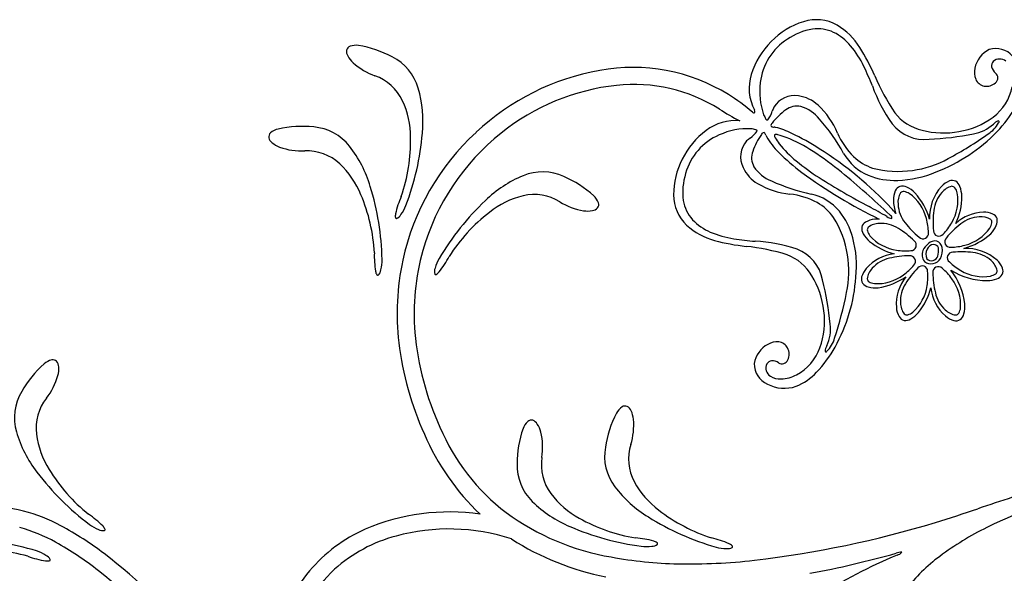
# Model space of a CAD drawing. Extents: x -4 to 4, y -4.07 to 4.07.
# Tile 32 of 40: x -0.79 to 0.54, y 3.32 to 4.07. Entities that reach past the tile are written whole.
import ezdxf

# ---------------------------------------------------------------- set-up
doc = ezdxf.new("R2010")
doc.units = 0

msp = doc.modelspace()

# ---------------------------------------------------------------- linework, layer by layer
at = {"color": 7, "linetype": 'CONTINUOUS'}
for centre, radius, start, end in [((0.287744, 4.009721), 0.056523, 60.365346, 108.101369), ((0.287744, 4.009721), 0.056523, 60.365346, 108.101369), ((0.300882, 3.964591), 0.103513, 107.252178, 135.892366), ((0.300882, 3.964591), 0.103513, 107.252178, 135.892366), ((0.266107, 3.977368), 0.095384, 32.617442, 58.677936), ((0.266107, 3.977368), 0.095384, 32.617442, 58.677936), ((-0.336255, 4.023461), 0.012084, 171.941283, 210.832768), ((-0.336255, 4.023461), 0.012084, 171.941283, 210.832768), ((-0.341247, 4.023492), 0.007168, 108.662447, 166.587989), ((-0.341247, 4.023492), 0.007168, 108.662447, 166.587989), ((-0.335632, 4.006944), 0.024643, 81.621984, 108.718081), ((-0.335632, 4.006944), 0.024643, 81.621984, 108.718081), ((-0.355591, 3.886976), 0.146256, 61.754819, 80.734426), ((-0.355591, 3.886976), 0.146256, 61.754819, 80.734426), ((0.300288, 3.961356), 0.105373, 134.404225, 162.96138), ((0.300288, 3.961356), 0.105373, 134.404225, 162.96138), ((0.108999, 3.880302), 0.280052, 23.112465, 32.01839), ((0.108999, 3.880302), 0.280052, 23.112465, 32.01839), ((0.536832, 3.993916), 0.035344, 115.466535, 169.311409), ((0.536832, 3.993916), 0.035344, 115.466535, 169.311409), ((0.530668, 3.997442), 0.029786, 40.787757, 107.652642), ((0.530668, 3.997442), 0.029786, 40.787757, 107.652642), ((-0.314426, 4.034997), 0.036762, 208.834075, 227.362932), ((-0.314426, 4.034997), 0.036762, 208.834075, 227.362932), ((-0.316834, 3.95473), 0.06826, 15.984536, 63.498717), ((-0.316834, 3.95473), 0.06826, 15.984536, 63.498717), ((0.535728, 3.999859), 0.013183, 49.722999, 131.929096), ((0.535728, 3.999859), 0.013183, 49.722999, 131.929096), ((-0.281171, 4.072016), 0.086524, 227.767448, 250.688784), ((-0.281171, 4.072016), 0.086524, 227.767448, 250.688784), ((0.039101, 3.755915), 0.245777, 58.234962, 100.4917), ((0.039101, 3.755915), 0.245777, 58.234962, 100.4917), ((0.525888, 3.994754), 0.024464, 166.484313, 202.025295), ((0.525888, 3.994754), 0.024464, 166.484313, 202.025295), ((0.533356, 4.003899), 0.008643, 138.136576, 189.280907), ((0.533356, 4.003899), 0.008643, 138.136576, 189.280907), ((0.539141, 4.00539), 0.014603, 191.394197, 231.945424), ((0.539141, 4.00539), 0.014603, 191.394197, 231.945424), ((-0.332318, 3.927888), 0.066412, 25.630568, 70.166452), ((-0.332318, 3.927888), 0.066412, 25.630568, 70.166452), ((0.051751, 3.674368), 0.328273, 100.070846, 133.169581), ((0.051751, 3.674368), 0.328273, 100.070846, 133.169581), ((0.259338, 3.973301), 0.062724, 162.433566, 207.80418), ((0.259338, 3.973301), 0.062724, 162.433566, 207.80418), ((0.635676, 4.104097), 0.292202, 202.934472, 214.069959), ((0.635676, 4.104097), 0.292202, 202.934472, 214.069959), ((0.51804, 3.992367), 0.01631, 204.591179, 257.69784), ((0.51804, 3.992367), 0.01631, 204.591179, 257.69784), ((0.525104, 3.987503), 0.008134, 306.914647, 411.757449), ((0.525104, 3.987503), 0.008134, 306.914647, 411.757449), ((-0.406452, 3.928436), 0.161655, 354.387685, 376.196686), ((-0.406452, 3.928436), 0.161655, 354.387685, 376.196686), ((0.048768, 3.680542), 0.298446, 96.074991, 128.942523), ((0.048768, 3.680542), 0.298446, 96.074991, 128.942523), ((0.040493, 3.760186), 0.218373, 57.965974, 96.127451), ((0.040493, 3.760186), 0.218373, 57.965974, 96.127451), ((0.518009, 3.993125), 0.017046, 258.343289, 314.656479), ((0.518009, 3.993125), 0.017046, 258.343289, 314.656479), ((0.486178, 3.988896), 0.06792, 306.82203, 348.514845), ((0.486178, 3.988896), 0.06792, 306.82203, 348.514845), ((0.016267, 3.719463), 0.28879, 50.169326, 58.190438), ((0.016267, 3.719463), 0.28879, 50.169326, 58.190438), ((-0.380932, 3.906685), 0.11943, 0.096586, 24.712924), ((-0.380932, 3.906685), 0.11943, 0.096586, 24.712924), ((0.333313, 4.219899), 0.326688, 237.195805, 242.778976), ((0.333313, 4.219899), 0.326688, 237.195805, 242.778976), ((0.261414, 3.923884), 0.025444, 78.213367, 126.654028), ((0.261414, 3.923884), 0.025444, 78.213367, 126.654028), ((0.251171, 3.89891), 0.052217, 38.968418, 72.800491), ((0.251171, 3.89891), 0.052217, 38.968418, 72.800491), ((0.417165, 4.026661), 0.160432, 315.776572, 330.865691), ((0.417165, 4.026661), 0.160432, 315.776572, 330.865691), ((0.20284, 3.941711), 0.001666, 196.548067, 328.464933), ((0.20284, 3.941711), 0.001666, 196.548067, 328.464933), ((0.19969, 3.941891), 0.004689, 347.040555, 387.325672), ((0.19969, 3.941891), 0.004689, 347.040555, 387.325672), ((0.300599, 3.870727), 0.091483, 126.46768, 142.728156), ((0.300599, 3.870727), 0.091483, 126.46768, 142.728156), ((0.090786, 3.755327), 0.26743, 29.079379, 41.276435), ((0.090786, 3.755327), 0.26743, 29.079379, 41.276435), ((0.445638, 3.98079), 0.065848, 217.829698, 256.792871), ((0.445638, 3.98079), 0.065848, 217.829698, 256.792871), ((0.463705, 4.018843), 0.105361, 279.222579, 306.844648), ((0.463705, 4.018843), 0.105361, 279.222579, 306.844648), ((-0.434974, 3.894336), 0.024643, 103.618208, 130.714306), ((-0.434974, 3.894336), 0.024643, 103.618208, 130.714306), ((-0.408548, 3.775623), 0.146258, 83.750246, 102.729853), ((-0.408548, 3.775623), 0.146258, 83.750246, 102.729853), ((-0.397988, 3.852962), 0.068261, 37.980148, 85.49433), ((-0.397988, 3.852962), 0.068261, 37.980148, 85.49433), ((0.178055, 3.864509), 0.065143, 84.872107, 127.303126), ((0.178055, 3.864509), 0.065143, 84.872107, 127.303126), ((0.229444, 3.923284), 0.003286, 120.028148, 204.188098), ((0.229444, 3.923284), 0.003286, 120.028148, 204.188098), ((0.230506, 3.928688), 0.007877, 238.978776, 270.222426), ((0.230506, 3.928688), 0.007877, 238.978776, 270.222426), ((0.225496, 3.87722), 0.043882, 80.800256, 83.402977), ((0.225496, 3.87722), 0.043882, 80.800256, 83.402977), ((0.207888, 3.82192), 0.101645, 62.85182, 75.980862), ((0.207888, 3.82192), 0.101645, 62.85182, 75.980862), ((-0.446378, 3.907577), 0.007169, 130.660263, 188.585805), ((-0.446378, 3.907577), 0.007169, 130.660263, 188.585805), ((-0.441738, 3.909417), 0.012084, 193.937987, 232.829472), ((-0.441738, 3.909417), 0.012084, 193.937987, 232.829472), ((-0.492836, 3.902662), 0.231372, 340.91955, 361.046078), ((-0.492836, 3.902662), 0.231372, 340.91955, 361.046078), ((0.051875, 3.669716), 0.331765, 132.635618, 167.654038), ((0.051875, 3.669716), 0.331765, 132.635618, 167.654038), ((-0.609073, 3.943685), 0.364825, 339.316086, 355.116329), ((-0.609073, 3.943685), 0.364825, 339.316086, 355.116329), ((0.056181, 3.667106), 0.313567, 128.452868, 163.931877), ((0.056181, 3.667106), 0.313567, 128.452868, 163.931877), ((0.202928, 3.829517), 0.10806, 126.549148, 153.741289), ((0.202928, 3.829517), 0.10806, 126.549148, 153.741289), ((0.28763, 3.857362), 0.091487, 144.190558, 160.450578), ((0.28763, 3.857362), 0.091487, 144.190558, 160.450578), ((0.216637, 3.910146), 0.003285, 82.731009, 166.898745), ((0.216637, 3.910146), 0.003285, 82.731009, 166.898745), ((0.211775, 3.907556), 0.007878, 16.699588, 47.940763), ((0.211775, 3.907556), 0.007878, 16.699588, 47.940763), ((0.259548, 3.927327), 0.043872, 203.51993, 206.123109), ((0.259548, 3.927327), 0.043872, 203.51993, 206.123109), ((0.300326, 3.952762), 0.091813, 209.171061, 226.095198), ((0.300326, 3.952762), 0.091813, 209.171061, 226.095198), ((0.099477, 3.589767), 0.357814, 57.533804, 64.367165), ((0.099477, 3.589767), 0.357814, 57.533804, 64.367165), ((0.459752, 4.028793), 0.115839, 255.421199, 280.363718), ((0.459752, 4.028793), 0.115839, 255.421199, 280.363718), ((0.367812, 4.073325), 0.228348, 291.013337, 316.022665), ((0.367812, 4.073325), 0.228348, 291.013337, 316.022665), ((-0.425819, 3.928289), 0.036762, 230.829305, 249.358162), ((-0.425819, 3.928289), 0.036762, 230.829305, 249.358162), ((-0.408849, 3.97507), 0.086524, 249.763182, 272.684518), ((-0.408849, 3.97507), 0.086524, 249.763182, 272.684518), ((-0.471235, 3.795016), 0.161656, 16.383374, 38.192376), ((-0.471235, 3.795016), 0.161656, 16.383374, 38.192376), ((0.021165, 3.465276), 0.504887, 43.199926, 57.619406), ((0.021165, 3.465276), 0.504887, 43.199926, 57.619406), ((-0.402291, 3.822275), 0.066413, 47.625804, 92.161909), ((-0.402291, 3.822275), 0.066413, 47.625804, 92.161909), ((0.225365, 3.879383), 0.025443, 160.263693, 208.70523), ((0.225365, 3.879383), 0.025443, 160.263693, 208.70523), ((0.437396, 4.08737), 0.283903, 225.002837, 233.337301), ((0.437396, 4.08737), 0.283903, 225.002837, 233.337301), ((0.38509, 3.919834), 0.069733, 209.681535, 247.058222), ((0.38509, 3.919834), 0.069733, 209.681535, 247.058222), ((-0.439427, 3.784407), 0.119431, 22.092074, 46.708412), ((-0.439427, 3.784407), 0.119431, 22.092074, 46.708412), ((0.196051, 3.830183), 0.101628, 152.362993, 180.636922), ((0.196051, 3.830183), 0.101628, 152.362993, 180.636922), ((0.246279, 3.896451), 0.052217, 214.117499, 247.949796), ((0.246279, 3.896451), 0.052217, 214.117499, 247.949796), ((-0.04759, 3.705623), 0.161658, 112.436716, 134.24549), ((-0.04759, 3.705623), 0.161658, 112.436716, 134.24549), ((-0.083003, 3.792047), 0.068261, 65.13504, 112.649001), ((-0.083003, 3.792047), 0.068261, 65.13504, 112.649001), ((-0.111731, 3.719474), 0.146254, 47.898519, 66.878581), ((-0.111731, 3.719474), 0.146254, 47.898519, 66.878581), ((0.665976, 4.400465), 0.671552, 233.643717, 244.115135), ((0.665976, 4.400465), 0.671552, 233.643717, 244.115135), ((0.393518, 3.944194), 0.095468, 248.098983, 272.51458), ((0.393518, 3.944194), 0.095468, 248.098983, 272.51458), ((0.394426, 3.988645), 0.139865, 271.343788, 293.275652), ((0.394426, 3.988645), 0.139865, 271.343788, 293.275652), ((-0.664826, 3.733267), 0.364834, 1.311682, 17.111697), ((-0.664826, 3.733267), 0.364834, 1.311682, 17.111697), ((0.336977, 4.091688), 0.26744, 245.642071, 257.838899), ((0.336977, 4.091688), 0.26744, 245.642071, 257.838899), ((0.403828, 3.830732), 0.010293, 108.084869, 157.027898), ((0.403828, 3.830732), 0.010293, 108.084869, 157.027898), ((0.403835, 3.827082), 0.01381, 64.252927, 103.405525), ((0.403835, 3.827082), 0.01381, 64.252927, 103.405525), ((0.393199, 3.80279), 0.040323, 46.428396, 65.635145), ((0.393199, 3.80279), 0.040323, 46.428396, 65.635145), ((0.503789, 3.798562), 0.062985, 138.111441, 182.178283), ((0.503789, 3.798562), 0.062985, 138.111441, 182.178283), ((0.478829, 3.820048), 0.030065, 111.875024, 136.834755), ((0.478829, 3.820048), 0.030065, 111.875024, 136.834755), ((0.471488, 3.838406), 0.010294, 63.084677, 112.028145), ((0.471488, 3.838406), 0.010294, 63.084677, 112.028145), ((0.468912, 3.835821), 0.01381, 19.252437, 58.404813), ((0.468912, 3.835821), 0.01381, 19.252437, 58.404813), ((0.444213, 3.826164), 0.040324, 1.428697, 20.635445), ((0.444213, 3.826164), 0.040324, 1.428697, 20.635445), ((-0.541688, 3.738762), 0.231383, 2.915715, 23.041333), ((-0.541688, 3.738762), 0.231383, 2.915715, 23.041333), ((-0.153359, 3.774162), 0.131876, 156.36682, 167.150172), ((-0.153359, 3.774162), 0.131876, 156.36682, 167.150172), ((-0.080514, 3.71198), 0.119431, 103.920523, 128.536861), ((-0.080514, 3.71198), 0.119431, 103.920523, 128.536861), ((-0.094304, 3.763194), 0.066413, 58.46674, 103.002624), ((-0.094304, 3.763194), 0.066413, 58.46674, 103.002624), ((-0.030479, 3.809963), 0.024643, 19.91451, 47.010608), ((-0.030479, 3.809963), 0.024643, 19.91451, 47.010608), ((0.150535, 3.82899), 0.056106, 179.934616, 226.669774), ((0.150535, 3.82899), 0.056106, 179.934616, 226.669774), ((0.265232, 3.762239), 0.069733, 39.859315, 77.236226), ((0.265232, 3.762239), 0.069733, 39.859315, 77.236226), ((0.422001, 3.82294), 0.030066, 156.874053, 181.83333), ((0.422001, 3.82294), 0.030066, 156.874053, 181.83333), ((0.348358, 3.768336), 0.096589, 16.746884, 41.236573), ((0.348358, 3.768336), 0.096589, 16.746884, 41.236573), ((0.39968, 3.826734), 0.084846, 334.778201, 360.294234), ((0.39968, 3.826734), 0.084846, 334.778201, 360.294234), ((-0.32275, 3.83697), 0.059279, 324.428402, 338.063127), ((-0.32275, 3.83697), 0.059279, 324.428402, 338.063127), ((0.090823, 3.55687), 0.364823, 133.517232, 149.317704), ((0.090823, 3.55687), 0.364823, 133.517232, 149.317704), ((-0.013649, 3.89313), 0.086523, 237.944147, 260.86571), ((-0.013649, 3.89313), 0.086523, 237.944147, 260.86571), ((-0.017188, 3.819788), 0.012084, 277.800662, 316.691924), ((-0.017188, 3.819788), 0.012084, 277.800662, 316.691924), ((-0.014048, 3.815908), 0.007169, 322.043409, 379.968092), ((-0.014048, 3.815908), 0.007169, 322.043409, 379.968092), ((0.445079, 3.821838), 0.053128, 179.848225, 199.612878), ((0.445079, 3.821838), 0.053128, 179.848225, 199.612878), ((-0.268645, 3.800359), 0.013652, 166.73855, 188.09551), ((-0.268645, 3.800359), 0.013652, 166.73855, 188.09551), ((-0.280705, 3.798464), 0.001456, 181.089712, 272.002807), ((-0.280705, 3.798464), 0.001456, 181.089712, 272.002807), ((-0.285505, 3.808588), 0.012554, 292.72913, 330.919582), ((-0.285505, 3.808588), 0.012554, 292.72913, 330.919582), ((-0.013794, 3.622057), 0.231369, 127.587202, 147.713958), ((-0.013794, 3.622057), 0.231369, 127.587202, 147.713958), ((-0.021806, 3.844042), 0.036763, 261.27141, 279.800267), ((-0.021806, 3.844042), 0.036763, 261.27141, 279.800267), ((0.244377, 3.747085), 0.09547, 14.403631, 38.819001), ((0.244377, 3.747085), 0.09547, 14.403631, 38.819001), ((0.319791, 3.746337), 0.094799, 37.467741, 42.92127), ((0.319791, 3.746337), 0.094799, 37.467741, 42.92127), ((0.515757, 3.746957), 0.058727, 92.085136, 132.030682), ((0.515757, 3.746957), 0.058727, 92.085136, 132.030682), ((0.514583, 3.775596), 0.030064, 66.874769, 91.834726), ((0.514583, 3.775596), 0.030064, 66.874769, 91.834726), ((0.522373, 3.793768), 0.010293, 18.084431, 67.028336), ((0.522373, 3.793768), 0.010293, 18.084431, 67.028336), ((0.175562, 3.85933), 0.095385, 228.240729, 254.300998), ((0.175562, 3.85933), 0.095385, 228.240729, 254.300998), ((0.362807, 3.783683), 0.013811, 172.736014, 211.887276), ((0.362807, 3.783683), 0.013811, 172.736014, 211.887276), ((0.359178, 3.783299), 0.010294, 119.113303, 168.056333), ((0.359178, 3.783299), 0.010294, 119.113303, 168.056333), ((0.368867, 3.766064), 0.030065, 94.306792, 119.266296), ((0.368867, 3.766064), 0.030065, 94.306792, 119.266296), ((0.371455, 3.751812), 0.044497, 88.266206, 96.251151), ((0.371455, 3.751812), 0.044497, 88.266206, 96.251151), ((0.49443, 3.804398), 0.040324, 316.429338, 335.635631), ((0.49443, 3.804398), 0.040324, 316.429338, 335.635631), ((0.518723, 3.793762), 0.013811, 334.251526, 373.403233), ((0.518723, 3.793762), 0.013811, 334.251526, 373.403233), ((0.385825, 3.796857), 0.040326, 210.504778, 229.710616), ((0.385825, 3.796857), 0.040326, 210.504778, 229.710616), ((0.46433, 3.842151), 0.088401, 284.965606, 312.142833), ((0.46433, 3.842151), 0.088401, 284.965606, 312.142833), ((0.222712, 4.037886), 0.280054, 254.899192, 263.805117), ((0.222712, 4.037886), 0.280054, 254.899192, 263.805117), ((0.161865, 3.468866), 0.292212, 72.848602, 83.98386), ((0.161865, 3.468866), 0.292212, 72.848602, 83.98386), ((0.202111, 3.733282), 0.13987, 353.642461, 375.573644), ((0.202111, 3.733282), 0.13987, 353.642461, 375.573644), ((0.413284, 3.831706), 0.08468, 230.785983, 256.092617), ((0.413284, 3.831706), 0.08468, 230.785983, 256.092617), ((0.45295, 3.7448), 0.022951, 126.732528, 157.120259), ((0.45295, 3.7448), 0.022951, 126.732528, 157.120259), ((0.447134, 3.751909), 0.010124, 93.543707, 159.308605), ((0.447134, 3.751909), 0.010124, 93.543707, 159.308605), ((0.448431, 3.753414), 0.013432, 81.11211, 133.276101), ((0.448431, 3.753414), 0.013432, 81.11211, 133.276101), ((0.446518, 3.755596), 0.006417, 15.852118, 90.086729), ((0.446518, 3.755596), 0.006417, 15.852118, 90.086729), ((0.446556, 3.756048), 0.011347, 9.4763, 69.627838), ((0.446556, 3.756048), 0.011347, 9.4763, 69.627838), ((0.437117, 3.753353), 0.021129, 331.252159, 372.471948), ((0.437117, 3.753353), 0.021129, 331.252159, 372.471948), ((-0.178779, 3.746763), 0.131879, 178.362424, 189.145776), ((-0.178779, 3.746763), 0.131879, 178.362424, 189.145776), ((0.056351, 3.669142), 0.313173, 164.298502, 184.816816), ((0.056351, 3.669142), 0.313173, 164.298502, 184.816816), ((-0.326119, 3.807013), 0.131877, 321.482522, 332.266102), ((-0.326119, 3.807013), 0.131877, 321.482522, 332.266102), ((0.224533, 3.686571), 0.065849, 30.124743, 69.087471), ((0.224533, 3.686571), 0.065849, 30.124743, 69.087471), ((0.400336, 3.689626), 0.060338, 97.048934, 138.669699), ((0.400336, 3.689626), 0.060338, 97.048934, 138.669699), ((0.446058, 3.748204), 0.015284, 158.833896, 216.769536), ((0.446058, 3.748204), 0.015284, 158.833896, 216.769536), ((0.449861, 3.748498), 0.014059, 150.193033, 203.946424), ((0.449861, 3.748498), 0.014059, 150.193033, 203.946424), ((0.443457, 3.748742), 0.008771, 222.722075, 344.43346), ((0.443457, 3.748742), 0.008771, 222.722075, 344.43346), ((0.43165, 3.753347), 0.021418, 341.040271, 370.768881), ((0.43165, 3.753347), 0.021418, 341.040271, 370.768881), ((0.490039, 3.693463), 0.063352, 48.208924, 92.60579), ((0.490039, 3.693463), 0.063352, 48.208924, 92.60579), ((-0.359369, 3.741559), 0.059281, 346.422826, 360.057323), ((-0.359369, 3.741559), 0.059281, 346.422826, 360.057323), ((0.063362, 3.668973), 0.34315, 167.942908, 186.677808), ((0.063362, 3.668973), 0.34315, 167.942908, 186.677808), ((-0.171304, 3.713905), 0.059274, 150.568684, 164.204551), ((-0.171304, 3.713905), 0.059274, 150.568684, 164.204551), ((0.442949, 3.750514), 0.014654, 231.436842, 330.017388), ((0.442949, 3.750514), 0.014654, 231.436842, 330.017388), ((0.51169, 3.718768), 0.030064, 21.872959, 46.833143), ((0.51169, 3.718768), 0.030064, 21.872959, 46.833143), ((-0.295488, 3.727875), 0.013651, 188.734341, 210.091074), ((-0.295488, 3.727875), 0.013651, 188.734341, 210.091074), ((-0.305961, 3.721601), 0.001456, 203.082243, 293.994753), ((-0.305961, 3.721601), 0.001456, 203.082243, 293.994753), ((-0.314203, 3.729191), 0.012554, 314.724248, 352.914922), ((-0.314203, 3.729191), 0.012554, 314.724248, 352.914922), ((-0.216724, 3.725279), 0.012553, 157.713025, 195.90526), ((-0.216724, 3.725279), 0.012553, 157.713025, 195.90526), ((-0.227629, 3.722707), 0.001456, 216.634628, 307.545578), ((-0.227629, 3.722707), 0.001456, 216.634628, 307.545578), ((-0.233678, 3.733311), 0.013652, 300.537715, 321.894221), ((-0.233678, 3.733311), 0.013652, 300.537715, 321.894221), ((0.182713, 3.659098), 0.115842, 6.554393, 31.496685), ((0.182713, 3.659098), 0.115842, 6.554393, 31.496685), ((0.358784, 3.715205), 0.010294, 164.112616, 213.054552), ((0.358784, 3.715205), 0.010294, 164.112616, 213.054552), ((0.377822, 3.709869), 0.030065, 139.304939, 164.26467), ((0.377822, 3.709869), 0.030065, 139.304939, 164.26467), ((0.357535, 3.792914), 0.09053, 278.777695, 304.581157), ((0.357535, 3.792914), 0.09053, 278.777695, 304.581157), ((0.456492, 3.680605), 0.060747, 141.550456, 183.574375), ((0.456492, 3.680605), 0.060747, 141.550456, 183.574375), ((0.5192, 3.807115), 0.094045, 238.241415, 269.762608), ((0.5192, 3.807115), 0.094045, 238.241415, 269.762608), ((0.399252, 3.671503), 0.089776, 6.431273, 38.305444), ((0.399252, 3.671503), 0.089776, 6.431273, 38.305444), ((0.527462, 3.728684), 0.013811, 289.252942, 328.404873), ((0.527462, 3.728684), 0.013811, 289.252942, 328.404873), ((0.530047, 3.726108), 0.010294, 333.085334, 382.027488), ((0.530047, 3.726108), 0.010294, 333.085334, 382.027488), ((0.113353, 3.7341), 0.228351, 330.895606, 355.904934), ((0.113353, 3.7341), 0.228351, 330.895606, 355.904934), ((0.361078, 3.718042), 0.01381, 217.734118, 256.887606), ((0.361078, 3.718042), 0.01381, 217.734118, 256.887606), ((0.368038, 3.743629), 0.040321, 255.504561, 274.712675), ((0.368038, 3.743629), 0.040321, 255.504561, 274.712675), ((0.517805, 3.753381), 0.040322, 271.428714, 290.635917), ((0.517805, 3.753381), 0.040322, 271.428714, 290.635917), ((0.360223, 3.723482), 0.084656, 320.782228, 346.096786), ((0.360223, 3.723482), 0.084656, 320.782228, 346.096786), ((0.502284, 3.710544), 0.06034, 187.048241, 228.669227), ((0.502284, 3.710544), 0.06034, 187.048241, 228.669227), ((0.448275, 3.678246), 0.040325, 345.505352, 364.712101), ((0.448275, 3.678246), 0.040325, 345.505352, 364.712101), ((0.193384, 3.658211), 0.105363, 340.074121, 367.695964), ((0.193384, 3.658211), 0.105363, 340.074121, 367.695964), ((0.425842, 3.679074), 0.030064, 184.304959, 209.265596), ((0.425842, 3.679074), 0.030064, 184.304959, 209.265596), ((0.395051, 3.696032), 0.040325, 300.50455, 319.710843), ((0.395051, 3.696032), 0.040325, 300.50455, 319.710843), ((0.482038, 3.688031), 0.030066, 229.306957, 254.266235), ((0.482038, 3.688031), 0.030066, 229.306957, 254.266235), ((0.473865, 3.671286), 0.013811, 307.737018, 346.889839), ((0.473865, 3.671286), 0.013811, 307.737018, 346.889839), ((0.408608, 3.669386), 0.010293, 209.114706, 258.058174), ((0.408608, 3.669386), 0.010293, 209.114706, 258.058174), ((0.408225, 3.673015), 0.013811, 262.736125, 301.887165), ((0.408225, 3.673015), 0.013811, 262.736125, 301.887165), ((0.476703, 3.668992), 0.010294, 254.112479, 303.05529), ((0.476703, 3.668992), 0.010294, 254.112479, 303.05529), ((0.136878, 3.677979), 0.394163, 185.113956, 204.477724), ((0.136878, 3.677979), 0.394163, 185.113956, 204.477724), ((0.142576, 3.67961), 0.423065, 186.861142, 204.326302), ((0.142576, 3.67961), 0.423065, 186.861142, 204.326302), ((0.238513, 3.595503), 0.035344, 117.606437, 171.452179), ((0.238513, 3.595503), 0.035344, 117.606437, 171.452179), ((0.234527, 3.605729), 0.024465, 84.893973, 120.43406), ((0.234527, 3.605729), 0.024465, 84.893973, 120.43406), ((0.234527, 3.613933), 0.01631, 29.22056, 82.328307), ((0.234527, 3.613933), 0.01631, 29.22056, 82.328307), ((0.233792, 3.613741), 0.017046, 332.2617, 388.575968), ((0.233792, 3.613741), 0.017046, 332.2617, 388.575968), ((0.228577, 3.645426), 0.06792, 298.402897, 340.096156), ((0.228577, 3.645426), 0.06792, 298.402897, 340.096156), ((0.172364, 3.700461), 0.16043, 316.052355, 331.141703), ((0.172364, 3.700461), 0.16043, 316.052355, 331.141703), ((-0.660489, 3.490997), 0.146257, 131.571489, 150.551324), ((-0.741474, 3.581728), 0.024643, 103.586828, 130.682926), ((-0.745572, 3.598715), 0.007169, 45.716864, 103.642191), ((-0.749774, 3.596021), 0.012084, 1.473281, 40.364988), ((0.233346, 3.600375), 0.029787, 179.266442, 246.130696), ((0.233346, 3.600375), 0.029787, 179.266442, 246.130696), ((0.232506, 3.594829), 0.013184, 154.990406, 237.196503), ((0.232506, 3.594829), 0.013184, 154.990406, 237.196503), ((0.22795, 3.595923), 0.008643, 97.637419, 148.78175), ((0.22795, 3.595923), 0.008643, 97.637419, 148.78175), ((0.228208, 3.589954), 0.014603, 54.97534, 95.526123), ((0.228208, 3.589954), 0.014603, 54.97534, 95.526123), ((0.241236, 3.608589), 0.008134, 235.161081, 340.005543), ((0.241236, 3.608589), 0.008134, 235.161081, 340.005543), ((-0.82228, 3.607622), 0.086523, 321.61669, 344.538253), ((-0.774388, 3.594106), 0.036761, 344.941887, 363.470972), ((0.238637, 3.627496), 0.047364, 271.505547, 298.015012), ((0.238637, 3.627496), 0.047364, 271.505547, 298.015012), ((0.230911, 3.642345), 0.077955, 291.984836, 316.942076), ((0.230911, 3.642345), 0.077955, 291.984836, 316.942076), ((0.244204, 3.615874), 0.048493, 241.804696, 289.127683), ((0.244204, 3.615874), 0.048493, 241.804696, 289.127683), ((0.237869, 3.603107), 0.023046, 237.138464, 275.010349), ((0.237869, 3.603107), 0.023046, 237.138464, 275.010349), ((-0.729457, 3.52755), 0.06826, 148.806732, 196.321132), ((-0.702023, 3.513138), 0.066413, 142.139549, 186.675212), ((0.146683, 3.465942), 0.146253, 152.464432, 171.444267), ((0.146683, 3.465942), 0.146253, 152.464432, 171.444267), ((0.038669, 3.521825), 0.024643, 124.480012, 151.575884), ((0.038669, 3.521825), 0.024643, 124.480012, 151.575884), ((0.028782, 3.536234), 0.007168, 66.607117, 124.53223), ((0.028782, 3.536234), 0.007168, 66.607117, 124.53223), ((0.025818, 3.532218), 0.012083, 22.367947, 61.259655), ((0.025818, 3.532218), 0.012083, 22.367947, 61.259655), ((0.003505, 3.521651), 0.036761, 5.835065, 24.364149), ((0.003505, 3.521651), 0.036761, 5.835065, 24.364149), ((-0.086222, 3.50434), 0.024643, 132.972468, 160.068566), ((-0.086222, 3.50434), 0.024643, 132.972468, 160.068566), ((-0.098129, 3.51713), 0.007168, 75.099894, 133.025436), ((-0.098129, 3.51713), 0.007168, 75.099894, 133.025436), ((-0.100468, 3.512721), 0.012083, 30.858379, 69.749864), ((-0.100468, 3.512721), 0.012083, 30.858379, 69.749864), ((-0.120976, 3.498974), 0.036762, 14.327532, 32.856389), ((-0.120976, 3.498974), 0.036762, 14.327532, 32.856389), ((-0.04606, 3.517199), 0.086524, 342.509785, 365.431121), ((-0.04606, 3.517199), 0.086524, 342.509785, 365.431121), ((-0.639658, 3.553221), 0.161656, 196.109066, 217.918067), ((-0.649602, 3.521199), 0.119432, 187.592906, 212.209244), ((0.060883, 3.636102), 0.330758, 203.288066, 226.314224), ((0.060883, 3.636102), 0.330758, 203.288066, 226.314224), ((0.043075, 3.627776), 0.28807, 203.120248, 232.548644), ((0.043075, 3.627776), 0.28807, 203.120248, 232.548644), ((0.02886, 3.465019), 0.146253, 160.956002, 179.935837), ((0.02886, 3.465019), 0.146253, 160.956002, 179.935837), ((-0.169338, 3.487252), 0.086523, 351.001676, 373.923012), ((-0.169338, 3.487252), 0.086523, 351.001676, 373.923012), ((0.069218, 3.475495), 0.068261, 169.699841, 217.213803), ((0.069218, 3.475495), 0.068261, 169.699841, 217.213803), ((0.099985, 3.471814), 0.066412, 163.03263, 207.568515), ((0.099985, 3.471814), 0.066412, 163.03263, 207.568515), ((-0.049167, 3.463029), 0.06826, 178.191839, 225.705801), ((-0.049167, 3.463029), 0.06826, 178.191839, 225.705801), ((-0.018194, 3.463932), 0.066412, 171.524456, 216.060341), ((-0.018194, 3.463932), 0.066412, 171.524456, 216.060341), ((-0.47654, 3.674406), 0.364839, 217.189395, 232.989182), ((-0.552874, 3.577602), 0.23137, 211.259615, 231.38637), ((0.146085, 3.49804), 0.119431, 208.48602, 233.102132), ((0.146085, 3.49804), 0.119431, 208.48602, 233.102132), ((0.023529, 3.496678), 0.119431, 216.977801, 241.593912), ((0.023529, 3.496678), 0.119431, 216.977801, 241.593912), ((0.143955, 3.531503), 0.161654, 217.002314, 238.811315), ((0.143955, 3.531503), 0.161654, 217.002314, 238.811315), ((1.580776, 0.223745), 3.357257, 106.983658, 108.666519), ((1.580776, 0.223745), 3.357257, 106.983658, 108.666519), ((0.782997, 2.842862), 0.597804, 100.847496, 116.274077), ((0.782997, 2.842862), 0.597804, 100.847496, 116.274077), ((-0.95164, 2.678253), 0.741788, 77.051133, 86.090238), ((0.016483, 3.52946), 0.161657, 225.493781, 247.302555), ((0.016483, 3.52946), 0.161657, 225.493781, 247.302555), ((-0.838076, 3.193473), 0.214275, 61.229836, 75.774179), ((-0.20946, 3.111261), 0.288712, 81.657873, 113.199304), ((-0.20946, 3.111261), 0.288712, 81.657873, 113.199304), ((0.066604, 3.671082), 0.336844, 233.850791, 260.318873), ((0.066604, 3.671082), 0.336844, 233.850791, 260.318873), ((0.216339, 3.585229), 0.231368, 232.152409, 252.279164), ((0.216339, 3.585229), 0.231368, 232.152409, 252.279164), ((-0.113401, 5.224934), 1.923099, 286.997091, 288.797059), ((-0.113401, 5.224934), 1.923099, 286.997091, 288.797059), ((-0.771125, 3.287567), 0.131874, 45.15465, 55.93823), ((0.080138, 3.593288), 0.231371, 240.644486, 260.770787), ((0.080138, 3.593288), 0.231371, 240.644486, 260.770787), ((0.253119, 3.702873), 0.364816, 238.082492, 253.882963), ((0.253119, 3.702873), 0.364816, 238.082492, 253.882963), ((0.037213, 4.742145), 1.417372, 276.748136, 286.879675), ((0.037213, 4.742145), 1.417372, 276.748136, 286.879675), ((-0.840146, 3.186886), 0.198138, 60.282816, 75.511355), ((-0.946848, 2.98691), 0.44771, 52.802916, 61.751176), ((-0.661522, 3.431181), 0.059281, 234.245023, 247.879519), ((-0.677833, 3.387285), 0.012554, 241.386516, 279.577636), ((-0.687684, 3.371319), 0.013652, 24.210473, 45.567433), ((-0.676479, 3.376163), 0.001456, 300.301411, 391.212167), ((-0.235847, 3.182083), 0.213254, 114.178859, 139.63717), ((-0.235847, 3.182083), 0.213254, 114.178859, 139.63717), ((-0.209768, 3.104474), 0.272463, 71.880464, 105.196872), ((-0.209768, 3.104474), 0.272463, 71.880464, 105.196872), ((0.099145, 3.715075), 0.364823, 246.574162, 262.374405), ((0.099145, 3.715075), 0.364823, 246.574162, 262.374405), ((0.698696, 3.012254), 0.408596, 116.188811, 126.684471), ((0.698696, 3.012254), 0.408596, 116.188811, 126.684471), ((-0.874087, 2.99822), 0.364837, 73.054909, 88.854924), ((-0.957746, 2.970749), 0.444174, 51.949085, 60.929152), ((-0.228933, 3.171275), 0.202977, 104.919112, 131.892713), ((-0.228933, 3.171275), 0.202977, 104.919112, 131.892713), ((0.073825, 3.674828), 0.369479, 237.438302, 258.90363), ((0.073825, 3.674828), 0.369479, 237.438302, 258.90363), ((0.032278, 3.233476), 0.131874, 74.540085, 85.323666), ((0.032278, 3.233476), 0.131874, 74.540085, 85.323666), ((0.063887, 3.347395), 0.013652, 53.596828, 74.953561), ((0.063887, 3.347395), 0.013652, 53.596828, 74.953561), ((0.071274, 3.357115), 0.001456, 329.687864, 420.598619), ((0.071274, 3.357115), 0.001456, 329.687864, 420.598619), ((0.115872, 3.236431), 0.131876, 66.048141, 76.831493), ((0.115872, 3.236431), 0.131876, 66.048141, 76.831493), ((-0.84073, 3.116893), 0.231375, 74.658142, 94.78467), ((-0.786266, 3.290907), 0.059275, 58.165851, 71.801718), ((0.057311, 3.412393), 0.05928, 263.629651, 277.264376), ((0.057311, 3.412393), 0.05928, 263.629651, 277.264376), ((0.064637, 3.366141), 0.012553, 270.772829, 308.964172), ((0.064637, 3.366141), 0.012553, 270.772829, 308.964172), ((0.167053, 3.409692), 0.059281, 255.13573, 268.770227), ((0.167053, 3.409692), 0.059281, 255.13573, 268.770227), ((0.167468, 3.362866), 0.012554, 262.277944, 300.467504), ((0.167468, 3.362866), 0.012554, 262.277944, 300.467504), ((0.163958, 3.344435), 0.013651, 45.107617, 66.46435), ((0.163958, 3.344435), 0.013651, 45.107617, 66.46435), ((0.172699, 3.352957), 0.001456, 321.191439, 412.107264), ((0.172699, 3.352957), 0.001456, 321.191439, 412.107264), ((0.401581, 3.330456), 0.01501, 83.536032, 114.018558), ((0.401581, 3.330456), 0.01501, 83.536032, 114.018558), ((0.394861, 3.352476), 0.01101, 281.394683, 319.800178), ((0.394861, 3.352476), 0.01101, 281.394683, 319.800178), ((-0.734639, 3.464026), 0.131873, 250.105509, 260.889546), ((-0.75326, 3.347279), 0.013651, 260.473779, 281.831648), ((-0.760374, 3.32992), 0.012554, 26.465728, 64.657071), ((-0.750584, 3.335369), 0.001456, 274.837878, 365.748829), ((-1.137221, 2.740032), 0.759459, 39.370303, 52.622466), ((0.110173, 3.87638), 0.54661, 259.435727, 268.978206), ((0.110173, 3.87638), 0.54661, 259.435727, 268.978206), ((0.115391, 4.133341), 0.803623, 268.932976, 276.313329), ((0.115391, 4.133341), 0.803623, 268.932976, 276.313329), ((0.03695, 4.61628), 1.32167, 280.548929, 285.739497), ((0.03695, 4.61628), 1.32167, 280.548929, 285.739497), ((0.671942, 2.685398), 0.711536, 112.727922, 122.548362), ((0.671942, 2.685398), 0.711536, 112.727922, 122.548362), ((0.583487, 3.163951), 0.218124, 126.220729, 143.175636), ((0.583487, 3.163951), 0.218124, 126.220729, 143.175636), ((-1.153013, 2.724369), 0.758547, 38.397776, 51.805028), ((-0.216329, 3.168354), 0.237026, 140.16381, 163.881731), ((-0.216329, 3.168354), 0.237026, 140.16381, 163.881731), ((-0.224308, 3.172536), 0.205172, 133.089356, 164.450197), ((-0.224308, 3.172536), 0.205172, 133.089356, 164.450197)]:
    msp.add_arc(centre, radius, start, end, dxfattribs=at)
at = {"color": 1, "linetype": 'CONTINUOUS'}
for centre, radius, start, end in [((0.295424, 3.971959), 0.082506, 98.989405, 124.727014), ((0.295424, 3.971959), 0.082506, 98.989405, 124.727014), ((0.289397, 4.003199), 0.05072, 64.882073, 97.778117), ((0.289397, 4.003199), 0.05072, 64.882073, 97.778117), ((0.290957, 3.97242), 0.079655, 122.274589, 173.79149), ((0.290957, 3.97242), 0.079655, 122.274589, 173.79149), ((0.280177, 3.986571), 0.069701, 39.522077, 63.821652), ((0.280177, 3.986571), 0.069701, 39.522077, 63.821652), ((0.230913, 3.944832), 0.134266, 25.679487, 39.883232), ((0.230913, 3.944832), 0.134266, 25.679487, 39.883232), ((-0.021872, 3.823841), 0.414514, 21.613161, 25.610396), ((-0.021872, 3.823841), 0.414514, 21.613161, 25.610396), ((0.30176, 3.968444), 0.090867, 172.035228, 199.795067), ((0.30176, 3.968444), 0.090867, 172.035228, 199.795067), ((0.549718, 4.041639), 0.197277, 199.273583, 216.132073), ((0.549718, 4.041639), 0.197277, 199.273583, 216.132073), ((0.258089, 3.930766), 0.032749, 80.535567, 148.38931), ((0.258089, 3.930766), 0.032749, 80.535567, 148.38931), ((0.256776, 3.914776), 0.048755, 47.225101, 82.102915), ((0.256776, 3.914776), 0.048755, 47.225101, 82.102915), ((1.000414, 3.623592), 0.835719, 157.163984, 157.578805), ((1.000414, 3.623592), 0.835719, 157.163984, 157.578805), ((0.214825, 3.870349), 0.109857, 22.763909, 46.900534), ((0.214825, 3.870349), 0.109857, 22.763909, 46.900534), ((0.250138, 3.952149), 0.03684, 203.141317, 213.524453), ((0.250138, 3.952149), 0.03684, 203.141317, 213.524453), ((0.221228, 3.932475), 0.001923, 200.484434, 287.923901), ((0.221228, 3.932475), 0.001923, 200.484434, 287.923901), ((0.197669, 3.950553), 0.031297, 320.501616, 344.798472), ((0.197669, 3.950553), 0.031297, 320.501616, 344.798472), ((0.194475, 3.82782), 0.090865, 87.122014, 114.882982), ((0.194475, 3.82782), 0.090865, 87.122014, 114.882982), ((0.195043, 3.881945), 0.036843, 73.394404, 83.776396), ((0.195043, 3.881945), 0.036843, 73.394404, 83.776396), ((0.433926, 3.959291), 0.055228, 217.966595, 276.428082), ((0.433926, 3.959291), 0.055228, 217.966595, 276.428082), ((0.491011, 3.965143), 0.054136, 279.90207, 311.951325), ((0.491011, 3.965143), 0.054136, 279.90207, 311.951325), ((0.498755, 3.945874), 0.040325, 302.078617, 331.740747), ((0.498755, 3.945874), 0.040325, 302.078617, 331.740747), ((0.539187, 3.914494), 0.01586, 110.709747, 139.084112), ((0.539187, 3.914494), 0.01586, 110.709747, 139.084112), ((0.533482, 3.927934), 0.001399, 304.516475, 446.069108), ((0.533482, 3.927934), 0.001399, 304.516475, 446.069108), ((0.187527, 3.836996), 0.079655, 113.126415, 164.64397), ((0.187527, 3.836996), 0.079655, 113.126415, 164.64397), ((0.727566, 3.259991), 0.835441, 129.34167, 129.756721), ((0.727566, 3.259991), 0.835441, 129.34167, 129.756721), ((0.181307, 3.932606), 0.031291, 302.118764, 326.417659), ((0.181307, 3.932606), 0.031291, 302.118764, 326.417659), ((0.205452, 3.915331), 0.001923, 359.000432, 446.435161), ((0.205452, 3.915331), 0.001923, 359.000432, 446.435161), ((0.23485, 3.909215), 0.004057, 165.125779, 224.640281), ((0.23485, 3.909215), 0.004057, 165.125779, 224.640281), ((0.233273, 3.905601), 0.005211, 64.376275, 116.722944), ((0.233273, 3.905601), 0.005211, 64.376275, 116.722944), ((0.322613, 3.9636), 0.107207, 212.268672, 217.430378), ((0.322613, 3.9636), 0.107207, 212.268672, 217.430378), ((0.205493, 3.796241), 0.117947, 69.445576, 75.24794), ((0.205493, 3.796241), 0.117947, 69.445576, 75.24794), ((0.181226, 3.735848), 0.183022, 56.139985, 68.970216), ((0.181226, 3.735848), 0.183022, 56.139985, 68.970216), ((0.409315, 3.953177), 0.101539, 203.39637, 225.392726), ((0.409315, 3.953177), 0.101539, 203.39637, 225.392726), ((0.419435, 4.321152), 0.417254, 272.839997, 281.177665), ((0.419435, 4.321152), 0.417254, 272.839997, 281.177665), ((0.225147, 4.32905), 0.511092, 298.126073, 305.256866), ((0.225147, 4.32905), 0.511092, 298.126073, 305.256866), ((0.217816, 3.880562), 0.03275, 138.528956, 206.382489), ((0.217816, 3.880562), 0.03275, 138.528956, 206.382489), ((0.347435, 3.983422), 0.138967, 217.699944, 231.25428), ((0.347435, 3.983422), 0.138967, 217.699944, 231.25428), ((0.027738, 3.498148), 0.465953, 50.888675, 56.752649), ((0.027738, 3.498148), 0.465953, 50.888675, 56.752649), ((0.385305, 3.93037), 0.068449, 226.295146, 251.520951), ((0.385305, 3.93037), 0.068449, 226.295146, 251.520951), ((0.400279, 3.996354), 0.135145, 277.343804, 299.137815), ((0.400279, 3.996354), 0.135145, 277.343804, 299.137815), ((0.232731, 3.886472), 0.048756, 204.814603, 239.692418), ((0.232731, 3.886472), 0.048756, 204.814603, 239.692418), ((0.47368, 4.135867), 0.336889, 230.734999, 237.266554), ((0.47368, 4.135867), 0.336889, 230.734999, 237.266554), ((0.398101, 3.993349), 0.132468, 254.907496, 278.444239), ((0.398101, 3.993349), 0.132468, 254.907496, 278.444239), ((0.189271, 3.832855), 0.082509, 162.191136, 187.928293), ((0.189271, 3.832855), 0.082509, 162.191136, 187.928293), ((0.843444, 4.72276), 1.030543, 237.617279, 241.953594), ((0.843444, 4.72276), 1.030543, 237.617279, 241.953594), ((-0.416627, 2.9577), 1.165624, 46.424115, 50.698801), ((-0.416627, 2.9577), 1.165624, 46.424115, 50.698801), ((0.263026, 3.939534), 0.109856, 240.017381, 264.154234), ((0.263026, 3.939534), 0.109856, 240.017381, 264.154234), ((0.24038, 3.729356), 0.101542, 61.525378, 83.52128), ((0.24038, 3.729356), 0.101542, 61.525378, 83.52128), ((0.157627, 3.829531), 0.05072, 189.139853, 222.035897), ((0.157627, 3.829531), 0.05072, 189.139853, 222.035897), ((0.255213, 3.758965), 0.068452, 35.397376, 60.622729), ((0.255213, 3.758965), 0.068452, 35.397376, 60.622729), ((-0.272509, 2.649066), 1.324374, 60.327064, 61.526139), ((-0.272509, 2.649066), 1.324374, 60.327064, 61.526139), ((0.198686, 3.728396), 0.132468, 8.474001, 32.010971), ((0.198686, 3.728396), 0.132468, 8.474001, 32.010971), ((0.389729, 3.807662), 0.010295, 230.061801, 270.960049), ((0.389729, 3.807662), 0.010295, 230.061801, 270.960049), ((0.384845, 3.797508), 0.005058, 358.417024, 426.60023), ((0.384845, 3.797508), 0.005058, 358.417024, 426.60023), ((0.170852, 3.843189), 0.0697, 223.095513, 247.395314), ((0.170852, 3.843189), 0.0697, 223.095513, 247.395314), ((0.196448, 3.902469), 0.134267, 247.0348, 261.238545), ((0.196448, 3.902469), 0.134267, 247.0348, 261.238545), ((0.23864, 4.179482), 0.414475, 261.307073, 265.304996), ((0.23864, 4.179482), 0.414475, 261.307073, 265.304996), ((0.196605, 3.569288), 0.197277, 70.785623, 87.644113), ((0.196605, 3.569288), 0.197277, 70.785623, 87.644113), ((0.241694, 3.704033), 0.055227, 10.489658, 68.95093), ((0.241694, 3.704033), 0.055227, 10.489658, 68.95093), ((0.196436, 3.725439), 0.135153, 347.780751, 369.573627), ((0.196436, 3.725439), 0.135153, 347.780751, 369.573627), ((-0.108717, 3.612589), 0.417249, 5.740963, 14.07886), ((-0.108717, 3.612589), 0.417249, 5.740963, 14.07886), ((-0.172873, 3.796183), 0.511149, 341.662207, 348.792313), ((-0.172873, 3.796183), 0.511149, 341.662207, 348.792313), ((0.252707, 3.647715), 0.054137, 334.965823, 367.015078), ((0.252707, 3.647715), 0.054137, 334.965823, 367.015078), ((0.315185, 3.616363), 0.015861, 147.834977, 176.208214), ((0.315185, 3.616363), 0.015861, 147.834977, 176.208214), ((0.273394, 3.645915), 0.040328, 315.176268, 344.836821), ((0.273394, 3.645915), 0.040328, 315.176268, 344.836821), ((0.300665, 3.617909), 0.001399, 200.843928, 342.397628), ((0.300665, 3.617909), 0.001399, 200.843928, 342.397628)]:
    msp.add_arc(centre, radius, start, end, dxfattribs=at)
at = {"color": 2, "linetype": 'CONTINUOUS'}
for centre, radius, start, end in [((0.476806, 3.816296), 0.025191, 103.810042, 140.414235), ((0.476806, 3.816296), 0.025191, 103.810042, 140.414235), ((0.470918, 3.83544), 0.00532, 36.956418, 91.342678), ((0.470918, 3.83544), 0.00532, 36.956418, 91.342678), ((0.460214, 3.827634), 0.018567, 12.778676, 36.346714), ((0.460214, 3.827634), 0.018567, 12.778676, 36.346714), ((0.423222, 3.818857), 0.02519, 148.80911, 185.414197), ((0.423222, 3.818857), 0.02519, 148.80911, 185.414197), ((0.405522, 3.82823), 0.00532, 81.958363, 136.342457), ((0.405522, 3.82823), 0.00532, 81.958363, 136.342457), ((0.403473, 3.815142), 0.018567, 57.778442, 81.345573), ((0.403473, 3.815142), 0.018567, 57.778442, 81.345573), ((0.379079, 3.782507), 0.059271, 14.249464, 54.648325), ((0.379079, 3.782507), 0.059271, 14.249464, 54.648325), ((0.488758, 3.803811), 0.042405, 137.703152, 174.571786), ((0.488758, 3.803811), 0.042405, 137.703152, 174.571786), ((0.419882, 3.821808), 0.059278, 329.251335, 369.646641), ((0.419882, 3.821808), 0.059278, 329.251335, 369.646641), ((0.440504, 3.818481), 0.042406, 182.704082, 219.570929), ((0.440504, 3.818481), 0.042406, 182.704082, 219.570929), ((0.554701, 3.792445), 0.109245, 171.907938, 186.192501), ((0.554701, 3.792445), 0.109245, 171.907938, 186.192501), ((0.510123, 3.757092), 0.042407, 92.704225, 129.571519), ((0.510123, 3.757092), 0.042407, 92.704225, 129.571519), ((0.5105, 3.774375), 0.025189, 58.809406, 95.416503), ((0.5105, 3.774375), 0.025189, 58.809406, 95.416503), ((0.361845, 3.781882), 0.00532, 139.802438, 194.189781), ((0.361845, 3.781882), 0.00532, 139.802438, 194.189781), ((0.373057, 3.765285), 0.025191, 90.725046, 127.330133), ((0.373057, 3.765285), 0.025191, 90.725046, 127.330133), ((0.37528, 3.748143), 0.042407, 56.568408, 93.436149), ((0.37528, 3.748143), 0.042407, 56.568408, 93.436149), ((0.495167, 3.857069), 0.109243, 216.907152, 231.192172), ((0.495167, 3.857069), 0.109243, 216.907152, 231.192172), ((0.366866, 3.77731), 0.072416, 0.484746, 15.857027), ((0.366866, 3.77731), 0.072416, 0.484746, 15.857027), ((0.407572, 3.826774), 0.072424, 315.48373, 330.853501), ((0.407572, 3.826774), 0.072424, 315.48373, 330.853501), ((0.548717, 3.70242), 0.109253, 126.907141, 141.190334), ((0.548717, 3.70242), 0.109253, 126.907141, 141.190334), ((0.506783, 3.794123), 0.018568, 327.779233, 351.346364), ((0.506783, 3.794123), 0.018568, 327.779233, 351.346364), ((0.519872, 3.792074), 0.00532, 351.95459, 406.339551), ((0.519872, 3.792074), 0.00532, 351.95459, 406.339551), ((0.374639, 3.78532), 0.018567, 194.796463, 218.364048), ((0.374639, 3.78532), 0.018567, 194.796463, 218.364048), ((0.404478, 3.813063), 0.05927, 221.491042, 261.891235), ((0.404478, 3.813063), 0.05927, 221.491042, 261.891235), ((0.342754, 3.689654), 0.109257, 44.950237, 59.233202), ((0.342754, 3.689654), 0.109257, 44.950237, 59.233202), ((0.43198, 3.777058), 0.00735, 224.114613, 366.753279), ((0.43198, 3.777058), 0.00735, 224.114613, 366.753279), ((0.453442, 3.780546), 0.00735, 179.110503, 321.7587), ((0.453442, 3.780546), 0.00735, 179.110503, 321.7587), ((0.474144, 3.818523), 0.059278, 284.251906, 324.646101), ((0.474144, 3.818523), 0.059278, 284.251906, 324.646101), ((0.415555, 3.761049), 0.00735, 269.382924, 412.02976), ((0.415555, 3.761049), 0.00735, 269.382924, 412.02976), ((0.468699, 3.765616), 0.00735, 134.112061, 276.753602), ((0.468699, 3.765616), 0.00735, 134.112061, 276.753602), ((0.468952, 3.830744), 0.07243, 270.483594, 285.852909), ((0.468952, 3.830744), 0.07243, 270.483594, 285.852909), ((0.413385, 3.637381), 0.109251, 89.949052, 104.232702), ((0.413385, 3.637381), 0.109251, 89.949052, 104.232702), ((0.408339, 3.825776), 0.072429, 260.285434, 275.654977), ((0.408339, 3.825776), 0.072429, 260.285434, 275.654977), ((0.414382, 3.739337), 0.007351, 314.385319, 457.027011), ((0.414382, 3.739337), 0.007351, 314.385319, 457.027011), ((0.472188, 3.744154), 0.00735, 89.113344, 231.755187), ((0.472188, 3.744154), 0.00735, 89.113344, 231.755187), ((0.484083, 3.642889), 0.109252, 81.907223, 96.190644), ((0.484083, 3.642889), 0.109252, 81.907223, 96.190644), ((0.495451, 3.708834), 0.042409, 47.705525, 84.570585), ((0.495451, 3.708834), 0.042409, 47.705525, 84.570585), ((0.39503, 3.701731), 0.042409, 101.569075, 138.435029), ((0.39503, 3.701731), 0.042409, 101.569075, 138.435029), ((0.363509, 3.780005), 0.072432, 305.286042, 320.654673), ((0.363509, 3.780005), 0.072432, 305.286042, 320.654673), ((0.430859, 3.725763), 0.00735, 359.385224, 502.029791), ((0.430859, 3.725763), 0.00735, 359.385224, 502.029791), ((0.452571, 3.72459), 0.00735, 44.383084, 187.029163), ((0.452571, 3.72459), 0.00735, 44.383084, 187.029163), ((0.518434, 3.790049), 0.072455, 225.487456, 240.850839), ((0.518434, 3.790049), 0.072455, 225.487456, 240.850839), ((0.507935, 3.720788), 0.025193, 13.811836, 50.413126), ((0.507935, 3.720788), 0.025193, 13.811836, 50.413126), ((0.381336, 3.712282), 0.025191, 135.725642, 172.330729), ((0.381336, 3.712282), 0.025191, 135.725642, 172.330729), ((0.369769, 3.768286), 0.059273, 266.49181, 306.89067), ((0.369769, 3.768286), 0.059273, 266.49181, 306.89067), ((0.502246, 3.652965), 0.109249, 134.948279, 149.232385), ((0.502246, 3.652965), 0.109249, 134.948279, 149.232385), ((0.366118, 3.718549), 0.072443, 350.286112, 365.652462), ((0.366118, 3.718549), 0.072443, 350.286112, 365.652462), ((0.55453, 3.723593), 0.109254, 179.94846, 194.231881), ((0.55453, 3.723593), 0.109254, 179.94846, 194.231881), ((0.41191, 3.673723), 0.072423, 35.284946, 50.655858), ((0.41191, 3.673723), 0.072423, 35.284946, 50.655858), ((0.513447, 3.777708), 0.059271, 239.250164, 279.650135), ((0.513447, 3.777708), 0.059271, 239.250164, 279.650135), ((0.519277, 3.737382), 0.018566, 282.77444, 306.342705), ((0.519277, 3.737382), 0.018566, 282.77444, 306.342705), ((0.527082, 3.726678), 0.005319, 306.952928, 361.343085), ((0.527082, 3.726678), 0.005319, 306.952928, 361.343085), ((0.361672, 3.716089), 0.00532, 184.797748, 239.183792), ((0.361672, 3.716089), 0.00532, 184.797748, 239.183792), ((0.368288, 3.727567), 0.018567, 239.795253, 263.363518), ((0.368288, 3.727567), 0.018567, 239.795253, 263.363518), ((0.443766, 3.685488), 0.042408, 146.569078, 183.435479), ((0.443766, 3.685488), 0.042408, 146.569078, 183.435479), ((0.378844, 3.714686), 0.059271, 311.491181, 351.891152), ((0.378844, 3.714686), 0.059271, 311.491181, 351.891152), ((0.42362, 3.679976), 0.059275, 356.492467, 396.889772), ((0.42362, 3.679976), 0.059275, 356.492467, 396.889772), ((0.490176, 3.705237), 0.042408, 191.568528, 228.436045), ((0.490176, 3.705237), 0.042408, 191.568528, 228.436045), ((0.426622, 3.683265), 0.02519, 180.724376, 217.330803), ((0.426622, 3.683265), 0.02519, 180.724376, 217.330803), ((0.410025, 3.672053), 0.00532, 229.803088, 284.189131), ((0.410025, 3.672053), 0.00532, 229.803088, 284.189131), ((0.406588, 3.684849), 0.018568, 284.795343, 308.361114), ((0.406588, 3.684849), 0.018568, 284.795343, 308.361114), ((0.479627, 3.691546), 0.025193, 225.727177, 262.328243), ((0.479627, 3.691546), 0.025193, 225.727177, 262.328243), ((0.475819, 3.67188), 0.00532, 274.797099, 329.184441), ((0.475819, 3.67188), 0.00532, 274.797099, 329.184441), ((0.464342, 3.678495), 0.018567, 329.794764, 353.362575), ((0.464342, 3.678495), 0.018567, 329.794764, 353.362575)]:
    msp.add_arc(centre, radius, start, end, dxfattribs=at)

doc.saveas('drawing.dxf')
